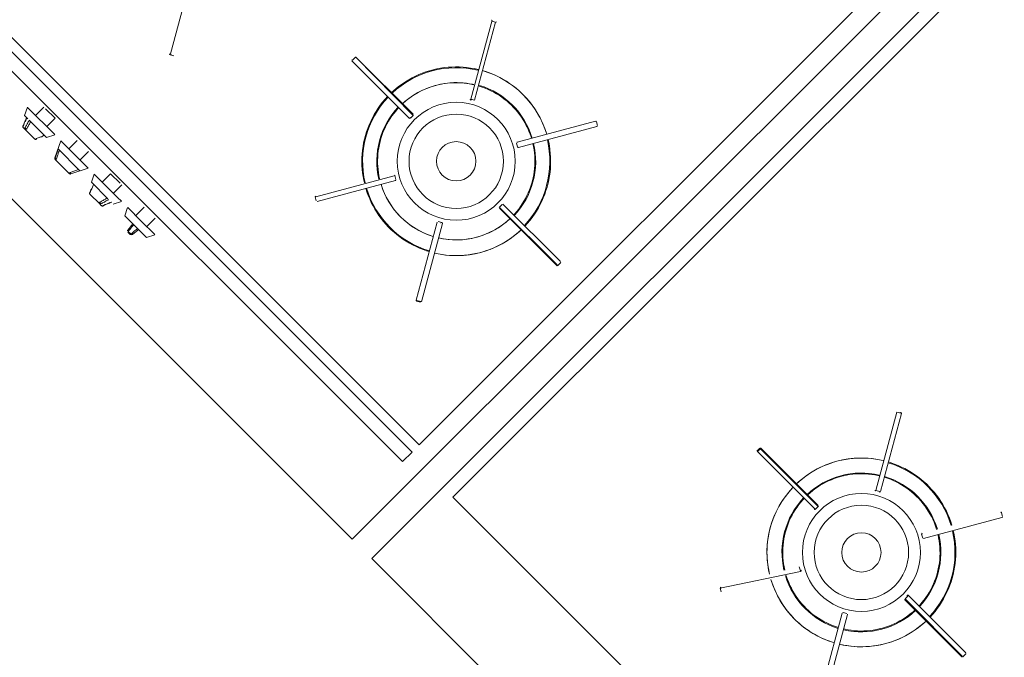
# Model space of a CAD drawing. Extents: x -1871171.1 to -1871111.3, y 2848215.5 to 2848272.6.
# Tile 29 of 121: x -1871154.232 to -1871152.98, y 2848231.258 to 2848232.069. Entities that reach past the tile are written whole.
import ezdxf

# ---------------------------------------------------------------- set-up
doc = ezdxf.new("R2010")
doc.units = 0
doc.header["$MEASUREMENT"] = 0
doc.layers.add('6075-BSE-ARQ-TERR$0$K-BSE-ARQ-MOB', color=8, linetype='CONTINUOUS', lineweight=5)
doc.layers.add('K-NV2-ARQ-TXT-GER', color=1, linetype='CONTINUOUS')

# ---------------------------------------------------------------- blocks, each defined once
blk = doc.blocks.new('6075-BSE-ARQ-TERR')
at = {"layer": '6075-BSE-ARQ-TERR$0$K-BSE-ARQ-MOB'}
for p, q in [((11.1903, -38.9629), (12.282, -40.0546)), ((11.2094, -39.0003), (12.2729, -40.0638)), ((12.2607, -40.076), (11.1972, -39.0125)), ((12.1969, -40.1746), (11.0518, -39.0294)), ((13.1515, -39.22), (12.1969, -40.1746)), ((13.1763, -39.2447), (12.2217, -40.1993)), ((12.282, -40.0546), (13.075, -39.2617)), ((13.1323, -39.3139), (12.3249, -40.1213)), ((11.9657, -39.5575), (11.9924, -39.458)), ((12.3477, -39.6151), (12.3746, -39.5146)), ((12.3792, -39.5169), (12.3525, -39.6164)), ((12.3743, -39.5156), (12.3792, -39.5169)), ((11.9655, -39.5585), (11.9703, -39.5598)), ((12.2743, -39.6342), (12.2015, -39.5614)), ((12.2015, -39.5614), (12.2743, -39.6356)), ((12.1965, -39.5663), (12.2694, -39.6392)), ((12.1973, -39.5656), (12.2008, -39.5621)), ((12.3525, -39.6164), (12.3477, -39.6151)), ((11.7804, -39.6359), (11.784, -39.6253)), ((11.7845, -39.64), (11.7804, -39.6359)), ((11.7841, -39.6254), (11.8188, -39.6601)), ((11.7944, -39.6357), (11.805, -39.6251)), ((11.8071, -39.6271), (11.8191, -39.6392)), ((12.2708, -39.6392), (12.2743, -39.6356)), ((11.7862, -39.6417), (11.8083, -39.6637)), ((11.8191, -39.6392), (11.8085, -39.6498)), ((12.2708, -39.6392), (12.2701, -39.6385)), ((12.506, -39.643), (12.4065, -39.6696)), ((12.5085, -39.6485), (12.5072, -39.6437)), ((11.7931, -39.6655), (11.7808, -39.6532)), ((11.7931, -39.6655), (11.7808, -39.6532)), ((11.8189, -39.6602), (11.8083, -39.6637)), ((12.4083, -39.6764), (12.5078, -39.6497)), ((11.7962, -39.6653), (11.795, -39.6658)), ((11.819, -39.6898), (11.8265, -39.6678)), ((11.8265, -39.6678), (11.8613, -39.7026)), ((11.8368, -39.6781), (11.8474, -39.6675)), ((12.4058, -39.6708), (12.4071, -39.6757)), ((11.8229, -39.6783), (11.8497, -39.7051)), ((11.8615, -39.6816), (11.8509, -39.6922)), ((11.8209, -39.6907), (11.8196, -39.692)), ((11.8371, -39.7095), (11.8196, -39.692)), ((11.8371, -39.7095), (11.8383, -39.7082)), ((11.8613, -39.7026), (11.8392, -39.7101)), ((11.8653, -39.7207), (11.8689, -39.7102)), ((11.869, -39.7102), (11.8986, -39.7399)), ((11.8792, -39.7205), (11.8898, -39.7099)), ((11.8898, -39.7099), (11.9019, -39.722)), ((11.8862, -39.7416), (11.8653, -39.7207)), ((11.904, -39.7241), (11.8934, -39.7347)), ((12.1508, -39.7392), (12.2503, -39.7125)), ((12.1523, -39.745), (12.2518, -39.7183)), ((12.2525, -39.7171), (12.2512, -39.7122)), ((11.8759, -39.7483), (11.8635, -39.7359)), ((11.9037, -39.745), (11.8932, -39.7486)), ((11.8986, -39.7399), (11.9036, -39.7449)), ((12.1498, -39.7394), (12.1511, -39.7443)), ((12.3875, -39.7488), (12.3839, -39.7523)), ((12.4617, -39.8216), (12.3889, -39.7488)), ((11.9077, -39.7632), (11.9113, -39.7526)), ((11.9116, -39.7529), (11.9287, -39.77)), ((11.9217, -39.7629), (11.9323, -39.7523)), ((12.3839, -39.7537), (12.4568, -39.8265)), ((12.4574, -39.8258), (12.3846, -39.753)), ((11.9356, -39.791), (11.9077, -39.7632)), ((11.9287, -39.77), (11.9459, -39.7872)), ((11.9464, -39.7665), (11.9358, -39.7771)), ((12.3048, -39.7713), (12.2781, -39.8708)), ((12.2849, -39.8726), (12.3115, -39.7731)), ((12.3108, -39.7719), (12.306, -39.7706)), ((11.9122, -39.7831), (11.9157, -39.7865)), ((11.924, -39.7795), (11.9193, -39.7747)), ((11.9461, -39.7874), (11.9356, -39.791)), ((12.4582, -39.8265), (12.4617, -39.823)), ((12.4582, -39.8265), (12.4617, -39.823)), ((12.2788, -39.872), (12.2837, -39.8733)), ((12.2839, -39.8723), (12.2791, -39.871)), ((12.8626, -40.1125), (12.8893, -40.013)), ((12.8684, -40.114), (12.8951, -40.0146)), ((12.8893, -40.013), (12.8941, -40.0143)), ((12.715, -40.0588), (12.7115, -40.0623)), ((12.7122, -40.0631), (12.7158, -40.0595)), ((12.7158, -40.0595), (12.7886, -40.1324)), ((12.7164, -40.0588), (12.7893, -40.1316)), ((12.2607, -40.076), (12.2729, -40.0638)), ((12.7851, -40.1359), (12.7122, -40.0631)), ((12.3249, -40.1213), (13.5183, -41.3147)), ((12.8674, -40.1138), (12.8626, -40.1125)), ((12.7857, -40.1366), (12.7851, -40.1359)), ((12.7857, -40.1366), (12.7893, -40.133)), ((12.7857, -40.1366), (12.7893, -40.133)), ((12.9232, -40.1738), (13.0227, -40.1471)), ((13.0234, -40.1459), (13.0221, -40.1411)), ((12.9207, -40.1683), (12.922, -40.1731)), ((12.2217, -40.1993), (13.456, -41.4336)), ((12.7652, -40.2099), (12.7665, -40.2147)), ((12.6647, -40.2368), (12.7667, -40.2157)), ((12.6647, -40.2368), (12.666, -40.2417)), ((12.8996, -40.2504), (12.9031, -40.2469)), ((12.9767, -40.319), (12.9038, -40.2462)), ((12.9717, -40.324), (12.8989, -40.2511)), ((12.9724, -40.3232), (12.8996, -40.2504)), ((12.7931, -40.3682), (12.8197, -40.2687)), ((12.7998, -40.37), (12.8265, -40.2705)), ((12.8258, -40.2693), (12.821, -40.268)), ((12.9731, -40.324), (12.9767, -40.3204)), ((12.9731, -40.324), (12.9767, -40.3204))]:
    blk.add_line(p, q, dxfattribs=at)
at = {"layer": '6075-BSE-ARQ-TERR$0$K-BSE-ARQ-MOB', "flags": 128}
for points in [[(12.3568, -39.5772), (12.3521, -39.5762), (12.3474, -39.5754), (12.3426, -39.5747), (12.3378, -39.5743), (12.333, -39.574), (12.3282, -39.574), (12.3234, -39.5741), (12.3187, -39.5744), (12.3139, -39.5749), (12.3091, -39.5756), (12.3044, -39.5765), (12.2997, -39.5776), (12.2951, -39.5789), (12.2905, -39.5803), (12.286, -39.582), (12.2816, -39.5838), (12.2772, -39.5858), (12.2729, -39.5879), (12.2687, -39.5903), (12.2646, -39.5928), (12.2606, -39.5954), (12.2568, -39.5982), (12.253, -39.6012), (12.2493, -39.6043), (12.2468, -39.6067)], [(12.4441, -39.6595), (12.4426, -39.655), (12.441, -39.6505), (12.4391, -39.646), (12.4371, -39.6417), (12.435, -39.6374), (12.4326, -39.6332), (12.4301, -39.6291), (12.4274, -39.6251), (12.4246, -39.6212), (12.4216, -39.6175), (12.4185, -39.6138), (12.4152, -39.6103), (12.4118, -39.607), (12.4082, -39.6037), (12.4046, -39.6006), (12.4008, -39.5977), (12.3969, -39.5949), (12.3929, -39.5923), (12.3887, -39.5898), (12.3845, -39.5875), (12.3802, -39.5854), (12.3758, -39.5834), (12.3714, -39.5816), (12.3669, -39.58), (12.3636, -39.579)], [(12.2609, -39.6208), (12.2639, -39.6181), (12.267, -39.6156), (12.2702, -39.6132), (12.2735, -39.6109), (12.2768, -39.6087), (12.2803, -39.6067), (12.2838, -39.6048), (12.2874, -39.6031), (12.2911, -39.6015), (12.2948, -39.6), (12.2986, -39.5987), (12.3024, -39.5976), (12.3063, -39.5966), (12.3102, -39.5958), (12.3141, -39.5951), (12.3181, -39.5946), (12.3221, -39.5942), (12.3261, -39.594), (12.3301, -39.594), (12.3341, -39.5941), (12.3381, -39.5944), (12.3421, -39.5948), (12.346, -39.5954), (12.3499, -39.5961), (12.3516, -39.5965)], [(12.3584, -39.5983), (12.3622, -39.5996), (12.3659, -39.601), (12.3696, -39.6025), (12.3732, -39.6042), (12.3768, -39.606), (12.3803, -39.608), (12.3837, -39.6101), (12.387, -39.6124), (12.3902, -39.6148), (12.3933, -39.6173), (12.3963, -39.6199), (12.3992, -39.6226), (12.402, -39.6255), (12.4047, -39.6285), (12.4073, -39.6315), (12.4097, -39.6347), (12.412, -39.638), (12.4142, -39.6413), (12.4162, -39.6448), (12.4181, -39.6483), (12.4199, -39.6519), (12.4215, -39.6556), (12.4229, -39.6593), (12.4242, -39.6631), (12.4248, -39.6647)], [(12.2418, -39.6116), (12.2386, -39.6152), (12.2355, -39.6189), (12.2326, -39.6227), (12.2298, -39.6266), (12.2272, -39.6306), (12.2248, -39.6347), (12.2225, -39.6389), (12.2204, -39.6433), (12.2184, -39.6476), (12.2167, -39.6521), (12.2151, -39.6566), (12.2137, -39.6612), (12.2125, -39.6659), (12.2114, -39.6706), (12.2106, -39.6753), (12.2099, -39.68), (12.2095, -39.6848), (12.2092, -39.6896), (12.2091, -39.6944), (12.2092, -39.6992), (12.2096, -39.704), (12.21, -39.7088), (12.2107, -39.7135), (12.2116, -39.7182), (12.2124, -39.7216)], [(12.2317, -39.7164), (12.2309, -39.7125), (12.2302, -39.7086), (12.2297, -39.7046), (12.2294, -39.7006), (12.2292, -39.6966), (12.2291, -39.6926), (12.2293, -39.6886), (12.2296, -39.6846), (12.23, -39.6807), (12.2306, -39.6767), (12.2314, -39.6728), (12.2323, -39.6689), (12.2334, -39.6651), (12.2346, -39.6612), (12.236, -39.6575), (12.2375, -39.6538), (12.2392, -39.6502), (12.241, -39.6466), (12.243, -39.6431), (12.2451, -39.6397), (12.2473, -39.6364), (12.2497, -39.6332), (12.2522, -39.6301), (12.2548, -39.627), (12.256, -39.6258)], [(11.7786, -39.6511), (11.7786, -39.651), (11.7785, -39.6509), (11.7784, -39.6508), (11.7784, -39.6507), (11.7783, -39.6506), (11.7783, -39.6505), (11.7782, -39.6504), (11.7782, -39.6503), (11.7781, -39.6502), (11.7781, -39.6501), (11.7781, -39.65), (11.7781, -39.6499), (11.7781, -39.6499), (11.7781, -39.6498), (11.7781, -39.6497), (11.7781, -39.6496), (11.7781, -39.6495), (11.7781, -39.6494), (11.7781, -39.6494), (11.7781, -39.6493), (11.7781, -39.6492), (11.7781, -39.6491), (11.7781, -39.6491), (11.7782, -39.649), (11.7782, -39.6489), (11.7782, -39.6489), (11.7782, -39.6488)], [(11.783, -39.6384), (11.7825, -39.6396), (11.782, -39.6408), (11.7815, -39.642), (11.7809, -39.6432), (11.7804, -39.6444), (11.7799, -39.6456), (11.7794, -39.6468), (11.7789, -39.648), (11.7784, -39.6492)], [(11.7789, -39.6488), (11.7794, -39.6476), (11.7799, -39.6465)], [(11.7808, -39.6517), (11.7814, -39.6506), (11.7821, -39.6495), (11.7827, -39.6484), (11.7833, -39.6473), (11.7839, -39.6462), (11.7845, -39.6451), (11.7851, -39.644), (11.7857, -39.6429), (11.7864, -39.6418)], [(11.7813, -39.6432), (11.7818, -39.642), (11.7823, -39.6409), (11.7827, -39.6398), (11.7832, -39.6387)], [(11.7882, -39.6437), (11.7877, -39.6447), (11.7871, -39.6457), (11.7865, -39.6467), (11.7859, -39.6478), (11.7854, -39.6488), (11.7848, -39.6498), (11.7842, -39.6508), (11.7836, -39.6519), (11.7831, -39.6529)], [(11.7808, -39.6532), (11.7802, -39.6526), (11.7792, -39.6516), (11.779, -39.6514), (11.7787, -39.6512), (11.7786, -39.6511)], [(11.7954, -39.6652), (11.7965, -39.6648), (11.7977, -39.6643), (11.7988, -39.6638), (11.7999, -39.6633), (11.801, -39.6629), (11.8022, -39.6624), (11.8033, -39.6619), (11.8044, -39.6614), (11.8055, -39.661)], [(11.8057, -39.6612), (11.8046, -39.6617), (11.8034, -39.6622), (11.8022, -39.6627), (11.801, -39.6632)], [(11.791, -39.6634), (11.7913, -39.6637), (11.7921, -39.6645), (11.7923, -39.6648), (11.7928, -39.6652), (11.793, -39.6654), (11.7931, -39.6655)], [(11.7953, -39.666), (11.7953, -39.666), (11.7952, -39.666), (11.7952, -39.666), (11.7951, -39.666), (11.795, -39.6661), (11.795, -39.6661), (11.7949, -39.6661), (11.7948, -39.6661), (11.7947, -39.6661), (11.7946, -39.6661), (11.7946, -39.6661), (11.7945, -39.6661), (11.7944, -39.6661), (11.7943, -39.6661), (11.7942, -39.6661), (11.7941, -39.6661), (11.794, -39.6661), (11.7939, -39.666), (11.7938, -39.666), (11.7937, -39.666), (11.7936, -39.6659), (11.7935, -39.6659), (11.7934, -39.6658), (11.7934, -39.6657), (11.7933, -39.6657), (11.7932, -39.6656), (11.7931, -39.6655)], [(12.4266, -39.6715), (12.4274, -39.6754), (12.4281, -39.6793), (12.4286, -39.6833), (12.4289, -39.6873), (12.4291, -39.6913), (12.4291, -39.6953), (12.429, -39.6993), (12.4287, -39.7033), (12.4282, -39.7072), (12.4276, -39.7112), (12.4269, -39.7151), (12.4259, -39.719), (12.4249, -39.7229), (12.4236, -39.7267), (12.4222, -39.7304), (12.4207, -39.7341), (12.419, -39.7377), (12.4172, -39.7413), (12.4152, -39.7448), (12.4131, -39.7482), (12.4109, -39.7515), (12.4085, -39.7547), (12.406, -39.7579), (12.4034, -39.7609), (12.4023, -39.7621)], [(12.4164, -39.7763), (12.4196, -39.7727), (12.4227, -39.7691), (12.4257, -39.7653), (12.4284, -39.7613), (12.431, -39.7573), (12.4335, -39.7532), (12.4358, -39.749), (12.4379, -39.7447), (12.4398, -39.7403), (12.4416, -39.7358), (12.4432, -39.7313), (12.4446, -39.7267), (12.4458, -39.722), (12.4468, -39.7174), (12.4477, -39.7126), (12.4483, -39.7079), (12.4488, -39.7031), (12.4491, -39.6983), (12.4491, -39.6935), (12.449, -39.6887), (12.4487, -39.6839), (12.4482, -39.6791), (12.4475, -39.6744), (12.4466, -39.6697), (12.4459, -39.6663)], [(11.8191, -39.6899), (11.8196, -39.6887), (11.82, -39.6874), (11.8204, -39.6861), (11.8209, -39.6849), (11.8213, -39.6836), (11.8218, -39.6823), (11.8222, -39.6811), (11.8226, -39.6798), (11.8231, -39.6785)], [(11.8246, -39.68), (11.8242, -39.6812), (11.8237, -39.6824), (11.8233, -39.6836), (11.8229, -39.6848), (11.8225, -39.6859), (11.8221, -39.6871), (11.8217, -39.6883), (11.8213, -39.6895), (11.8209, -39.6907)], [(11.819, -39.6898), (11.8189, -39.6899), (11.8189, -39.6899), (11.8189, -39.69), (11.8189, -39.6901), (11.8189, -39.6902), (11.8189, -39.6903), (11.8189, -39.6903), (11.8189, -39.6904), (11.8189, -39.6905), (11.8189, -39.6906), (11.8189, -39.6907), (11.8189, -39.6907), (11.8189, -39.6908), (11.8189, -39.6909), (11.8189, -39.691), (11.819, -39.6911), (11.819, -39.6911), (11.819, -39.6912), (11.819, -39.6913), (11.8191, -39.6913), (11.8191, -39.6914), (11.8192, -39.6915), (11.8192, -39.6916), (11.8192, -39.6916), (11.8193, -39.6917), (11.8193, -39.6917), (11.8194, -39.6918), (11.8194, -39.6919)], [(11.8196, -39.692), (11.8195, -39.6919), (11.8194, -39.6919)], [(11.8371, -39.7095), (11.8372, -39.7096), (11.8372, -39.7096)], [(11.8372, -39.7096), (11.8372, -39.7096), (11.8372, -39.7096), (11.8371, -39.7095), (11.8371, -39.7095)], [(11.8372, -39.7096), (11.8372, -39.7096), (11.8373, -39.7097), (11.8374, -39.7098), (11.8374, -39.7098), (11.8375, -39.7098), (11.8376, -39.7099), (11.8376, -39.7099), (11.8377, -39.71), (11.8378, -39.71), (11.8378, -39.71), (11.8379, -39.7101), (11.838, -39.7101), (11.8381, -39.7101), (11.8382, -39.7101), (11.8382, -39.7101), (11.8383, -39.7102), (11.8384, -39.7102), (11.8385, -39.7102), (11.8385, -39.7102), (11.8386, -39.7102), (11.8387, -39.7102), (11.8388, -39.7102), (11.8389, -39.7102), (11.8389, -39.7101), (11.839, -39.7101), (11.8391, -39.7101), (11.8392, -39.7101), (11.8392, -39.7101)], [(11.8383, -39.7082), (11.8395, -39.7078), (11.8407, -39.7074), (11.8419, -39.7069), (11.8431, -39.7065), (11.8443, -39.7061), (11.8455, -39.7057), (11.8467, -39.7053), (11.8478, -39.7049), (11.849, -39.7045)], [(11.8391, -39.7099), (11.8404, -39.7095), (11.8416, -39.709), (11.8429, -39.7086), (11.8442, -39.7082), (11.8454, -39.7077), (11.8467, -39.7073), (11.848, -39.7068), (11.8493, -39.7064), (11.8505, -39.706)], [(11.8681, -39.7235), (11.8676, -39.7246), (11.8671, -39.7258), (11.8667, -39.7269), (11.8662, -39.728), (11.8657, -39.7291), (11.8652, -39.7303), (11.8647, -39.7314), (11.8643, -39.7325), (11.8638, -39.7336)], [(12.2999, -39.7896), (12.2961, -39.7883), (12.2923, -39.7869), (12.2886, -39.7854), (12.285, -39.7837), (12.2815, -39.7819), (12.278, -39.7799), (12.2746, -39.7778), (12.2713, -39.7755), (12.2681, -39.7732), (12.265, -39.7706), (12.2619, -39.768), (12.259, -39.7653), (12.2562, -39.7624), (12.2536, -39.7594), (12.251, -39.7564), (12.2486, -39.7532), (12.2463, -39.7499), (12.2441, -39.7466), (12.2421, -39.7431), (12.2402, -39.7396), (12.2384, -39.736), (12.2368, -39.7323), (12.2353, -39.7286), (12.234, -39.7248), (12.2335, -39.7232)], [(11.8635, -39.7359), (11.8634, -39.7358), (11.8633, -39.7357), (11.8633, -39.7357), (11.8632, -39.7356), (11.8632, -39.7355), (11.8631, -39.7354), (11.8631, -39.7353), (11.863, -39.7352), (11.863, -39.7351), (11.863, -39.735), (11.863, -39.7349), (11.8629, -39.7348), (11.8629, -39.7347), (11.8629, -39.7346), (11.8629, -39.7345), (11.8629, -39.7344), (11.8629, -39.7344), (11.8629, -39.7343), (11.8629, -39.7342), (11.8629, -39.7341), (11.863, -39.7341), (11.863, -39.734), (11.863, -39.7339), (11.863, -39.7339), (11.863, -39.7338), (11.8631, -39.7337), (11.8631, -39.7337)], [(11.8633, -39.7341), (11.8638, -39.7329), (11.8643, -39.7317), (11.8648, -39.7305), (11.8653, -39.7293), (11.8658, -39.7281)], [(11.8635, -39.7359), (11.8637, -39.7361), (11.8644, -39.7368), (11.8647, -39.7371), (11.8655, -39.7379), (11.8656, -39.738)], [(12.2142, -39.7284), (12.2156, -39.733), (12.2173, -39.7375), (12.2191, -39.7419), (12.2211, -39.7463), (12.2233, -39.7505), (12.2257, -39.7547), (12.2282, -39.7588), (12.2308, -39.7628), (12.2337, -39.7667), (12.2367, -39.7704), (12.2398, -39.7741), (12.2431, -39.7776), (12.2465, -39.781), (12.25, -39.7842), (12.2537, -39.7873), (12.2575, -39.7902), (12.2614, -39.793), (12.2654, -39.7956), (12.2695, -39.7981), (12.2737, -39.8004), (12.278, -39.8025), (12.2824, -39.8045), (12.2869, -39.8063), (12.2914, -39.8079), (12.2947, -39.8089)], [(11.878, -39.7504), (11.8778, -39.7502), (11.8771, -39.7495), (11.8768, -39.7492), (11.8766, -39.749), (11.8763, -39.7487), (11.8759, -39.7483)], [(11.8762, -39.746), (11.8772, -39.7454), (11.8782, -39.7448), (11.8792, -39.7443), (11.8803, -39.7437), (11.8813, -39.7431), (11.8823, -39.7425), (11.8833, -39.742), (11.8843, -39.7414), (11.8854, -39.7408)], [(11.8872, -39.7427), (11.8861, -39.7433), (11.885, -39.7439), (11.884, -39.7445), (11.8829, -39.7451), (11.8818, -39.7458), (11.8807, -39.7464), (11.8796, -39.747), (11.8785, -39.7476), (11.8774, -39.7482)], [(11.8798, -39.7506), (11.881, -39.7501), (11.8822, -39.7496), (11.8834, -39.7491), (11.8846, -39.7486), (11.8858, -39.7481), (11.887, -39.7476), (11.8882, -39.7471), (11.8894, -39.7466), (11.8906, -39.7461)], [(11.8825, -39.7491), (11.8814, -39.7496), (11.8803, -39.7501)], [(11.8904, -39.7458), (11.8893, -39.7463), (11.8881, -39.7468), (11.887, -39.7472), (11.8859, -39.7477)], [(11.8802, -39.7508), (11.8801, -39.7508), (11.8801, -39.7509), (11.88, -39.7509), (11.8799, -39.7509), (11.8799, -39.7509), (11.8798, -39.7509), (11.8797, -39.7509), (11.8797, -39.751), (11.8796, -39.751), (11.8795, -39.751), (11.8794, -39.751), (11.8793, -39.751), (11.8792, -39.751), (11.8792, -39.751), (11.8791, -39.7509), (11.879, -39.7509), (11.8789, -39.7509), (11.8788, -39.7509), (11.8787, -39.7508), (11.8786, -39.7508), (11.8785, -39.7508), (11.8784, -39.7507), (11.8783, -39.7506), (11.8782, -39.7506), (11.8781, -39.7505), (11.878, -39.7504), (11.878, -39.7504)], [(11.9116, -39.7814), (11.9181, -39.7736)], [(12.3973, -39.7671), (12.3943, -39.7698), (12.3913, -39.7723), (12.3881, -39.7747), (12.3848, -39.777), (12.3814, -39.7792), (12.378, -39.7812), (12.3745, -39.7831), (12.3709, -39.7848), (12.3672, -39.7864), (12.3635, -39.7879), (12.3597, -39.7892), (12.3558, -39.7903), (12.352, -39.7913), (12.3481, -39.7922), (12.3441, -39.7928), (12.3401, -39.7933), (12.3362, -39.7937), (12.3322, -39.7939), (12.3282, -39.794), (12.3242, -39.7938), (12.3202, -39.7936), (12.3162, -39.7931), (12.3122, -39.7925), (12.3083, -39.7918), (12.3066, -39.7914)], [(11.9147, -39.7871), (11.9143, -39.7867), (11.9136, -39.786), (11.9129, -39.7853), (11.9122, -39.7846), (11.9117, -39.7841)], [(11.9117, -39.7841), (11.9124, -39.7848), (11.9127, -39.7851), (11.9134, -39.7858), (11.9138, -39.7862), (11.9145, -39.7869), (11.9147, -39.7871)], [(11.9193, -39.7747), (11.9185, -39.7756), (11.9177, -39.7766), (11.9169, -39.7775), (11.9161, -39.7784), (11.9154, -39.7794), (11.9146, -39.7803), (11.9138, -39.7812), (11.913, -39.7821), (11.9122, -39.7831)], [(11.9122, -39.7831), (11.913, -39.7821), (11.9138, -39.7812), (11.9146, -39.7803), (11.9154, -39.7794)], [(11.9157, -39.7865), (11.9166, -39.7857), (11.9175, -39.7849), (11.9185, -39.7842), (11.9194, -39.7834), (11.9203, -39.7826), (11.9212, -39.7818), (11.9222, -39.781), (11.9231, -39.7803), (11.924, -39.7795)], [(11.9194, -39.7834), (11.9185, -39.7842), (11.9175, -39.7849), (11.9166, -39.7857), (11.9157, -39.7865)], [(11.9252, -39.7806), (11.9243, -39.7814), (11.9174, -39.7872)], [(12.3015, -39.8107), (12.3062, -39.8117), (12.3109, -39.8126), (12.3156, -39.8132), (12.3204, -39.8136), (12.3252, -39.8139), (12.33, -39.814), (12.3348, -39.8138), (12.3396, -39.8135), (12.3444, -39.813), (12.3491, -39.8123), (12.3538, -39.8114), (12.3585, -39.8103), (12.3631, -39.809), (12.3677, -39.8076), (12.3722, -39.806), (12.3767, -39.8041), (12.381, -39.8021), (12.3853, -39.8), (12.3895, -39.7977), (12.3936, -39.7952), (12.3976, -39.7925), (12.4015, -39.7897), (12.4053, -39.7867), (12.4089, -39.7836), (12.4115, -39.7812)], [(12.8717, -40.0746), (12.867, -40.0736), (12.8623, -40.0728), (12.8576, -40.0721), (12.8528, -40.0717), (12.848, -40.0714), (12.8432, -40.0714), (12.8384, -40.0715), (12.8336, -40.0718), (12.8288, -40.0723), (12.8241, -40.0731), (12.8194, -40.0739), (12.8147, -40.075), (12.8101, -40.0763), (12.8055, -40.0777), (12.801, -40.0794), (12.7965, -40.0812), (12.7922, -40.0832), (12.7879, -40.0853), (12.7837, -40.0877), (12.7796, -40.0902), (12.7756, -40.0928), (12.7717, -40.0957), (12.7679, -40.0986), (12.7643, -40.1017), (12.7617, -40.1041)], [(12.959, -40.1569), (12.9576, -40.1524), (12.9559, -40.1479), (12.9541, -40.1434), (12.9521, -40.1391), (12.9499, -40.1348), (12.9476, -40.1306), (12.945, -40.1265), (12.9424, -40.1225), (12.9395, -40.1187), (12.9366, -40.1149), (12.9334, -40.1113), (12.9301, -40.1078), (12.9267, -40.1044), (12.9232, -40.1011), (12.9195, -40.0981), (12.9157, -40.0951), (12.9118, -40.0923), (12.9078, -40.0897), (12.9037, -40.0872), (12.8995, -40.0849), (12.8952, -40.0828), (12.8908, -40.0808), (12.8863, -40.0791), (12.8818, -40.0775), (12.8785, -40.0764)], [(12.7759, -40.1182), (12.7789, -40.1156), (12.7819, -40.113), (12.7851, -40.1106), (12.7884, -40.1083), (12.7918, -40.1061), (12.7952, -40.1041), (12.7988, -40.1022), (12.8024, -40.1005), (12.806, -40.0989), (12.8097, -40.0975), (12.8135, -40.0962), (12.8174, -40.095), (12.8212, -40.094), (12.8252, -40.0932), (12.8291, -40.0925), (12.8331, -40.092), (12.837, -40.0916), (12.841, -40.0914), (12.845, -40.0914), (12.849, -40.0915), (12.853, -40.0918), (12.857, -40.0922), (12.861, -40.0928), (12.8649, -40.0936), (12.8666, -40.0939)], [(12.8733, -40.0957), (12.8771, -40.097), (12.8809, -40.0984), (12.8846, -40.0999), (12.8882, -40.1016), (12.8917, -40.1035), (12.8952, -40.1054), (12.8986, -40.1076), (12.9019, -40.1098), (12.9051, -40.1122), (12.9083, -40.1147), (12.9113, -40.1173), (12.9142, -40.1201), (12.917, -40.1229), (12.9197, -40.1259), (12.9222, -40.129), (12.9246, -40.1321), (12.9269, -40.1354), (12.9291, -40.1388), (12.9312, -40.1422), (12.9331, -40.1457), (12.9348, -40.1493), (12.9364, -40.153), (12.9379, -40.1567), (12.9392, -40.1605), (12.9397, -40.1621)], [(12.7568, -40.109), (12.7536, -40.1126), (12.7505, -40.1163), (12.7476, -40.1201), (12.7448, -40.124), (12.7422, -40.128), (12.7397, -40.1321), (12.7374, -40.1364), (12.7353, -40.1407), (12.7334, -40.1451), (12.7316, -40.1495), (12.73, -40.1541), (12.7286, -40.1586), (12.7274, -40.1633), (12.7264, -40.168), (12.7255, -40.1727), (12.7249, -40.1775), (12.7244, -40.1822), (12.7242, -40.187), (12.7241, -40.1918), (12.7242, -40.1966), (12.7245, -40.2014), (12.725, -40.2062), (12.7257, -40.2109), (12.7266, -40.2157), (12.7273, -40.219)], [(12.7466, -40.2139), (12.7458, -40.2099), (12.7452, -40.206), (12.7446, -40.202), (12.7443, -40.1981), (12.7441, -40.1941), (12.7441, -40.1901), (12.7442, -40.1861), (12.7445, -40.1821), (12.745, -40.1781), (12.7456, -40.1741), (12.7463, -40.1702), (12.7473, -40.1663), (12.7483, -40.1625), (12.7496, -40.1587), (12.751, -40.1549), (12.7525, -40.1512), (12.7542, -40.1476), (12.756, -40.144), (12.758, -40.1405), (12.7601, -40.1371), (12.7623, -40.1338), (12.7647, -40.1306), (12.7672, -40.1275), (12.7698, -40.1245), (12.7709, -40.1232)], [(12.9415, -40.1689), (12.9423, -40.1728), (12.943, -40.1767), (12.9435, -40.1807), (12.9439, -40.1847), (12.944, -40.1887), (12.9441, -40.1927), (12.9439, -40.1967), (12.9436, -40.2007), (12.9432, -40.2047), (12.9426, -40.2086), (12.9418, -40.2125), (12.9409, -40.2164), (12.9398, -40.2203), (12.9386, -40.2241), (12.9372, -40.2278), (12.9357, -40.2315), (12.934, -40.2352), (12.9322, -40.2387), (12.9302, -40.2422), (12.9281, -40.2456), (12.9259, -40.2489), (12.9235, -40.2521), (12.921, -40.2553), (12.9184, -40.2583), (12.9172, -40.2596)], [(12.9314, -40.2737), (12.9346, -40.2702), (12.9377, -40.2665), (12.9406, -40.2627), (12.9434, -40.2588), (12.946, -40.2547), (12.9484, -40.2506), (12.9507, -40.2464), (12.9528, -40.2421), (12.9548, -40.2377), (12.9565, -40.2332), (12.9581, -40.2287), (12.9595, -40.2241), (12.9607, -40.2195), (12.9618, -40.2148), (12.9626, -40.21), (12.9633, -40.2053), (12.9637, -40.2005), (12.964, -40.1957), (12.9641, -40.1909), (12.964, -40.1861), (12.9637, -40.1813), (12.9632, -40.1766), (12.9625, -40.1718), (12.9616, -40.1671), (12.9608, -40.1637)], [(12.8148, -40.287), (12.811, -40.2858), (12.8073, -40.2844), (12.8036, -40.2828), (12.8, -40.2811), (12.7964, -40.2793), (12.7929, -40.2773), (12.7895, -40.2752), (12.7862, -40.2729), (12.783, -40.2706), (12.7799, -40.2681), (12.7769, -40.2654), (12.774, -40.2627), (12.7712, -40.2598), (12.7685, -40.2569), (12.7659, -40.2538), (12.7635, -40.2506), (12.7612, -40.2473), (12.759, -40.244), (12.757, -40.2405), (12.7551, -40.237), (12.7533, -40.2334), (12.7517, -40.2298), (12.7503, -40.226), (12.749, -40.2223), (12.7484, -40.2206)], [(12.7291, -40.2258), (12.7306, -40.2304), (12.7322, -40.2349), (12.7341, -40.2393), (12.7361, -40.2437), (12.7383, -40.248), (12.7406, -40.2521), (12.7431, -40.2562), (12.7458, -40.2602), (12.7486, -40.2641), (12.7516, -40.2678), (12.7547, -40.2715), (12.758, -40.275), (12.7614, -40.2784), (12.765, -40.2816), (12.7686, -40.2847), (12.7724, -40.2876), (12.7763, -40.2904), (12.7804, -40.2931), (12.7845, -40.2955), (12.7887, -40.2978), (12.793, -40.3), (12.7974, -40.3019), (12.8018, -40.3037), (12.8063, -40.3053), (12.8097, -40.3063)], [(12.9123, -40.2645), (12.9093, -40.2672), (12.9062, -40.2697), (12.903, -40.2722), (12.8997, -40.2744), (12.8964, -40.2766), (12.8929, -40.2786), (12.8894, -40.2805), (12.8858, -40.2823), (12.8821, -40.2839), (12.8784, -40.2853), (12.8746, -40.2866), (12.8708, -40.2877), (12.8669, -40.2887), (12.863, -40.2896), (12.8591, -40.2902), (12.8551, -40.2908), (12.8511, -40.2911), (12.8471, -40.2913), (12.8431, -40.2914), (12.8391, -40.2913), (12.8351, -40.291), (12.8312, -40.2905), (12.8272, -40.2899), (12.8233, -40.2892), (12.8216, -40.2888)], [(12.8164, -40.3081), (12.8211, -40.3092), (12.8258, -40.31), (12.8306, -40.3106), (12.8354, -40.3111), (12.8402, -40.3113), (12.845, -40.3114), (12.8498, -40.3112), (12.8545, -40.3109), (12.8593, -40.3104), (12.8641, -40.3097), (12.8688, -40.3088), (12.8735, -40.3077), (12.8781, -40.3065), (12.8827, -40.305), (12.8872, -40.3034), (12.8916, -40.3016), (12.896, -40.2996), (12.9003, -40.2974), (12.9045, -40.2951), (12.9086, -40.2926), (12.9126, -40.2899), (12.9164, -40.2871), (12.9202, -40.2841), (12.9239, -40.281), (12.9264, -40.2787)]]:
    blk.add_lwpolyline(points, dxfattribs=at)
at = {"layer": '6075-BSE-ARQ-TERR$0$K-BSE-ARQ-MOB'}
for centre, radius in [((12.3291, -39.694), 0.075), ((12.3291, -39.694), 0.06), ((12.3291, -39.694), 0.025), ((12.8441, -40.1914), 0.075), ((12.8441, -40.1914), 0.06), ((12.8441, -40.1914), 0.025)]:
    blk.add_circle(centre, radius, dxfattribs=at)
for centre, radius, start, end in [((12.3743, -39.5156), 0.001, 75, 165), ((12.3792, -39.5169), 0.001, 345, 75), ((11.9657, -39.5575), 0.001, 165, 344.9206), ((12.2008, -39.5621), 0.001, 45, 135), ((12.1973, -39.5656), 0.001, 135, 225), ((12.3291, -39.694), 0.119, 76.6854, 133.3146), ((12.3291, -39.694), 0.12, 16.6714, 73.3286), ((12.3291, -39.694), 0.1, 77.0058, 132.9942), ((12.3291, -39.694), 0.101, 16.9859, 73.0141), ((12.3291, -39.694), 0.119, 136.6854, 193.3146), ((12.3477, -39.6151), 0.001, 165, 344.9206), ((12.3291, -39.694), 0.101, 136.9859, 193.0141), ((12.2736, -39.6349), 0.001, 315, 45), ((12.2701, -39.6384), 0.001, 225, 315), ((12.5062, -39.6439), 0.001, 15, 105), ((12.5075, -39.6487), 0.001, 285, 15), ((12.3291, -39.694), 0.101, 316.9859, 13.0141), ((12.4067, -39.6706), 0.001, 105, 195), ((12.3291, -39.694), 0.119, 316.6854, 13.3146), ((12.408, -39.6754), 0.001, 195, 285), ((12.2502, -39.7125), 0.001, 15, 105), ((12.3291, -39.694), 0.1, 197.0058, 252.9942), ((12.2515, -39.7173), 0.001, 285, 15), ((12.3291, -39.694), 0.119, 196.6854, 253.3146), ((12.1508, -39.7392), 0.001, 105, 284.76), ((12.3882, -39.7495), 0.001, 45, 135), ((12.3846, -39.753), 0.001, 135, 225), ((12.3291, -39.694), 0.1, 257.0058, 312.9942), ((12.3106, -39.7728), 0.001, 345, 164.8293), ((11.9131, -39.7827), 0.002, 140, 225), ((11.9161, -39.7857), 0.002, 225, 310), ((12.3291, -39.694), 0.12, 256.6714, 313.3286), ((12.461, -39.8223), 0.001, 315, 45), ((12.4575, -39.8258), 0.001, 225, 315), ((12.2791, -39.871), 0.001, 165, 344.9206), ((12.8941, -40.0143), 0.001, 345, 164.8293), ((12.7122, -40.063), 0.001, 135, 225), ((12.7157, -40.0595), 0.001, 45, 135), ((12.8441, -40.1914), 0.12, 76.6714, 133.3286), ((12.8441, -40.1914), 0.119, 16.6854, 73.3146), ((12.8441, -40.1914), 0.101, 76.9859, 133.0141), ((12.8441, -40.1914), 0.101, 16.9859, 73.0141), ((12.8441, -40.1914), 0.12, 136.6714, 193.3286), ((12.8626, -40.1125), 0.001, 165, 255), ((12.8441, -40.1914), 0.101, 136.9859, 193.0141), ((12.8675, -40.1138), 0.001, 255, 345), ((12.785, -40.1359), 0.001, 225, 315), ((12.7886, -40.1323), 0.001, 315, 45), ((13.0212, -40.1413), 0.001, 15, 105), ((13.0225, -40.1462), 0.001, 285, 15), ((12.8441, -40.1914), 0.101, 316.9859, 13.0141), ((12.9217, -40.168), 0.001, 105, 284.76), ((12.8441, -40.1914), 0.119, 316.6854, 13.3146), ((12.8441, -40.1914), 0.101, 196.9859, 253.0141), ((12.7665, -40.2148), 0.001, 285, 104.6688), ((12.6657, -40.2366), 0.001, 105, 284.76), ((12.8441, -40.1914), 0.12, 196.6714, 253.3286), ((12.9031, -40.2469), 0.001, 45, 225.1724), ((12.8207, -40.269), 0.001, 75, 165), ((12.8441, -40.1914), 0.101, 256.9859, 313.0141), ((12.8255, -40.2703), 0.001, 345, 75), ((12.8441, -40.1914), 0.12, 256.6714, 313.3286), ((12.9724, -40.3233), 0.001, 225, 315), ((12.976, -40.3197), 0.001, 315, 45)]:
    blk.add_arc(centre, radius, start, end, dxfattribs=at)
for centre, ratio, start_param, end_param in [((11.7801, -39.6496), 0.707107, 1.658063, 3.141593), ((11.7801, -39.6496), 0.816322, 2.02838, 3.141593), ((11.7822, -39.6518), 0.577597, 2.02838, 3.141593), ((11.7822, -39.6518), 0.707107, 3.141593, 4.625123), ((11.7945, -39.6641), 0.707107, 3.141593, 4.625123), ((11.7945, -39.6641), 0.816322, 3.698199, 4.254805), ((11.821, -39.6906), 0.98565, 2.02838, 3.141593), ((11.8385, -39.7081), 0.98565, 3.141593, 4.254805), ((11.8649, -39.7345), 0.707107, 1.658063, 3.141593), ((11.8649, -39.7345), 0.816322, 2.02838, 2.584986), ((11.8773, -39.7469), 0.707107, 1.658063, 3.141593), ((11.8773, -39.7469), 0.577597, 3.141593, 4.254805), ((11.8794, -39.749), 0.707107, 3.141593, 4.625123), ((11.8794, -39.749), 0.816322, 3.141593, 4.254805)]:
    blk.add_ellipse(centre, major_axis=(0.00141, 0.00141), ratio=ratio, start_param=start_param, end_param=end_param, dxfattribs=at)
for points in [[(11.7828, -39.6382), (11.7828, -39.6382), (11.7828, -39.6383), (11.783, -39.6384)], [(11.7808, -39.6517), (11.781, -39.6518), (11.7814, -39.6522), (11.7823, -39.6526), (11.7828, -39.6528), (11.7831, -39.6529)], [(11.7953, -39.666), (11.7953, -39.666), (11.7953, -39.666), (11.7953, -39.666)], [(11.7954, -39.6652), (11.7955, -39.6655), (11.7955, -39.6657), (11.7954, -39.6658)], [(11.8231, -39.6785), (11.8232, -39.6786), (11.8234, -39.6788), (11.8236, -39.6791)], [(11.8191, -39.6899), (11.8191, -39.69), (11.8194, -39.6901), (11.82, -39.6904), (11.8206, -39.6906), (11.8209, -39.6907)], [(11.8194, -39.6901), (11.8192, -39.69), (11.8191, -39.69), (11.8191, -39.6899)], [(11.8209, -39.6907), (11.8206, -39.6906), (11.8203, -39.6905), (11.82, -39.6904)], [(11.8383, -39.7082), (11.8384, -39.7085), (11.8387, -39.709), (11.8389, -39.7097), (11.8391, -39.7099), (11.8391, -39.7099)], [(11.8387, -39.709), (11.8386, -39.7087), (11.8384, -39.7085), (11.8383, -39.7082)], [(11.8391, -39.7099), (11.8391, -39.7099), (11.839, -39.7098), (11.8389, -39.7096)], [(11.85, -39.7054), (11.8502, -39.7057), (11.8504, -39.7059), (11.8505, -39.706)], [(11.8631, -39.7338), (11.8631, -39.7337), (11.8631, -39.7337), (11.8631, -39.7337)], [(11.8633, -39.7336), (11.8634, -39.7336), (11.8636, -39.7336), (11.8638, -39.7336)], [(11.8762, -39.746), (11.8762, -39.7462), (11.8764, -39.7468), (11.8768, -39.7476), (11.8772, -39.748), (11.8774, -39.7482)], [(11.8906, -39.7461), (11.8908, -39.7462), (11.8908, -39.7463), (11.8908, -39.7463)], [(11.9184, -39.7739), (11.9186, -39.774), (11.9189, -39.7743), (11.9193, -39.7747)], [(11.9115, -39.7818), (11.9115, -39.782), (11.9117, -39.7824), (11.912, -39.7829), (11.9122, -39.7831)], [(11.9122, -39.7831), (11.912, -39.7829), (11.9118, -39.7826), (11.9117, -39.7824)], [(11.9163, -39.787), (11.9161, -39.7869), (11.9159, -39.7867), (11.9157, -39.7865)], [(11.9157, -39.7865), (11.9159, -39.7867), (11.9163, -39.7871), (11.9168, -39.7873), (11.9169, -39.7873)], [(11.924, -39.7795), (11.9244, -39.7799), (11.9247, -39.7801), (11.9249, -39.7803)]]:
    blk.add_open_spline(points, degree=3, dxfattribs=at)

msp = doc.modelspace()

# ---------------------------------------------------------------- block references
at = {"layer": 'K-NV2-ARQ-TXT-GER', "color": 31, "lineweight": -3, "true_color": 0xffbf80}
msp.add_blockref('6075-BSE-ARQ-TERR', (-1871166.006, 2848271.5826), dxfattribs=at)

doc.saveas('drawing.dxf')
